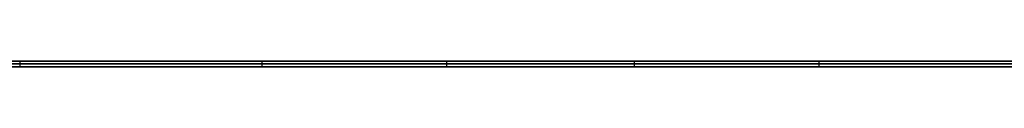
# Model space of a CAD drawing. Extents: x -3.09 to 3.09, y -0.36 to 1.94.
# Tile 68 of 168: x -1.38536 to -1.315656, y 1.8416 to 1.842. Entities that reach past the tile are written whole.
import ezdxf

# ---------------------------------------------------------------- set-up
doc = ezdxf.new("R2010")
doc.units = 0
doc.layers.get('0').update_dxf_attribs({"linetype": 'CONTINUOUS'})

# ---------------------------------------------------------------- blocks, each defined once
blk = doc.blocks.new('*U1')
at = {"extrusion": (0, 1, 0)}
for p, q in [((-3.01875, 1.842, 0.83), (3.01875, 1.842, 0.83)), ((3.01875, 1.842, -0.83), (-3.01875, 1.842, -0.83)), ((-2.92375, 1.842, -0.815), (2.92375, 1.842, -0.815)), ((2.92375, 1.842, 0.815), (-2.92375, 1.842, 0.815)), ((2.92375, 1.842, -0.7525), (-2.92375, 1.842, -0.7525)), ((-2.92375, 1.842, 0.7525), (2.92375, 1.842, 0.7525)), ((2.92375, 1.8416, -0.815), (-2.92375, 1.8416, -0.815)), ((-2.92375, 1.8416, 0.815), (2.92375, 1.8416, 0.815)), ((2.92375, 1.8416, -0.7525), (-2.92375, 1.8416, -0.7525)), ((-2.92375, 1.8416, 0.7525), (2.92375, 1.8416, 0.7525)), ((-2.45875, 1.842, -0.25), (-0.01875, 1.842, -0.25)), ((-0.01875, 1.842, 0.25), (-2.45875, 1.842, 0.25)), ((-2.45875, 1.8418, 0.25), (-0.01875, 1.8418, 0.25)), ((-0.01875, 1.8418, -0.25), (-2.45875, 1.8418, -0.25)), ((-1.328788, 1.842, 0.511061), (-1.368217, 1.842, 0.511061)), ((-1.368217, 1.842, 0.511061), (-1.368217, 1.842, 0.500857)), ((-1.368217, 1.842, 0.500857), (-1.355156, 1.842, 0.500857)), ((-1.355156, 1.842, 0.421265), (-1.368217, 1.842, 0.421265)), ((-1.368217, 1.842, 0.411061), (-1.328788, 1.842, 0.411061)), ((-1.368217, 1.842, 0.421265), (-1.368217, 1.842, 0.411061)), ((-1.368217, 1.8416, 0.511061), (-1.328788, 1.8416, 0.511061)), ((-1.368217, 1.8416, 0.500857), (-1.368217, 1.8416, 0.511061)), ((-1.355156, 1.8416, 0.500857), (-1.368217, 1.8416, 0.500857)), ((-1.328788, 1.8416, 0.411061), (-1.368217, 1.8416, 0.411061)), ((-1.368217, 1.8416, 0.421265), (-1.355156, 1.8416, 0.421265)), ((-1.368217, 1.8416, 0.411061), (-1.368217, 1.8416, 0.421265)), ((-1.355156, 1.842, 0.500857), (-1.355156, 1.842, 0.421265)), ((-1.355156, 1.8416, 0.421265), (-1.355156, 1.8416, 0.500857)), ((-1.34185, 1.842, 0.500857), (-1.328788, 1.842, 0.500857)), ((-1.34185, 1.842, 0.421265), (-1.34185, 1.842, 0.500857)), ((-1.328788, 1.842, 0.421265), (-1.34185, 1.842, 0.421265)), ((-1.328788, 1.8416, 0.500857), (-1.34185, 1.8416, 0.500857)), ((-1.34185, 1.8416, 0.500857), (-1.34185, 1.8416, 0.421265)), ((-1.34185, 1.8416, 0.421265), (-1.328788, 1.8416, 0.421265)), ((-1.328788, 1.842, 0.500857), (-1.328788, 1.842, 0.511061)), ((-1.328788, 1.842, 0.411061), (-1.328788, 1.842, 0.421265)), ((-1.328788, 1.8416, 0.511061), (-1.328788, 1.8416, 0.500857)), ((-1.328788, 1.8416, 0.421265), (-1.328788, 1.8416, 0.411061))]:
    blk.add_line(p, q, dxfattribs=at)
at = {"extrusion": (0, 0, -1)}
for p, q in [((-3.01875, 1.842, 0.83), (3.01875, 1.842, 0.83)), ((2.92375, 1.842, -0.7525), (-2.92375, 1.842, -0.7525)), ((2.92375, 1.842, 0.815), (-2.92375, 1.842, 0.815)), ((2.92375, 1.8416, -0.7525), (-2.92375, 1.8416, -0.7525)), ((-2.92375, 1.8416, 0.815), (2.92375, 1.8416, 0.815)), ((-0.01875, 1.842, 0.25), (-2.45875, 1.842, 0.25)), ((-2.45875, 1.8418, 0.25), (-0.01875, 1.8418, 0.25)), ((-1.355156, 1.842, 0.421265), (-1.368217, 1.842, 0.421265)), ((-1.368217, 1.842, 0.421265), (-1.368217, 1.8416, 0.421265)), ((-1.328788, 1.842, 0.511061), (-1.368217, 1.842, 0.511061)), ((-1.368217, 1.842, 0.511061), (-1.368217, 1.8416, 0.511061)), ((-1.368217, 1.8416, 0.421265), (-1.355156, 1.8416, 0.421265)), ((-1.368217, 1.8416, 0.511061), (-1.328788, 1.8416, 0.511061)), ((-1.355156, 1.842, 0.421265), (-1.355156, 1.8416, 0.421265)), ((-1.328788, 1.842, 0.421265), (-1.34185, 1.842, 0.421265)), ((-1.34185, 1.842, 0.421265), (-1.34185, 1.8416, 0.421265)), ((-1.34185, 1.8416, 0.421265), (-1.328788, 1.8416, 0.421265)), ((-1.328788, 1.842, 0.421265), (-1.328788, 1.8416, 0.421265)), ((-1.328788, 1.842, 0.511061), (-1.328788, 1.8416, 0.511061))]:
    blk.add_line(p, q, dxfattribs=at)
for p, q in [((3.01875, 1.842, -0.83), (-3.01875, 1.842, -0.83)), ((-2.92375, 1.842, 0.7525), (2.92375, 1.842, 0.7525)), ((-2.92375, 1.842, -0.815), (2.92375, 1.842, -0.815)), ((-2.92375, 1.8416, 0.7525), (2.92375, 1.8416, 0.7525)), ((2.92375, 1.8416, -0.815), (-2.92375, 1.8416, -0.815)), ((-2.45875, 1.842, -0.25), (-0.01875, 1.842, -0.25)), ((-0.01875, 1.8418, -0.25), (-2.45875, 1.8418, -0.25)), ((-1.38536, 1.842, 0.482489), (-1.38536, 1.8416, 0.482489)), ((-1.38536, 1.842, 0.482489), (-1.38536, 1.8416, 0.482489)), ((-1.368217, 1.842, 0.411061), (-1.328788, 1.842, 0.411061)), ((-1.368217, 1.842, 0.411061), (-1.368217, 1.8416, 0.411061)), ((-1.368217, 1.842, 0.500857), (-1.355156, 1.842, 0.500857)), ((-1.368217, 1.842, 0.500857), (-1.368217, 1.8416, 0.500857)), ((-1.328788, 1.8416, 0.411061), (-1.368217, 1.8416, 0.411061)), ((-1.355156, 1.8416, 0.500857), (-1.368217, 1.8416, 0.500857)), ((-1.355156, 1.842, 0.500857), (-1.355156, 1.8416, 0.500857)), ((-1.34185, 1.842, 0.500857), (-1.328788, 1.842, 0.500857)), ((-1.34185, 1.842, 0.500857), (-1.34185, 1.8416, 0.500857)), ((-1.328788, 1.8416, 0.500857), (-1.34185, 1.8416, 0.500857)), ((-1.328788, 1.842, 0.411061), (-1.328788, 1.8416, 0.411061)), ((-1.328788, 1.842, 0.500857), (-1.328788, 1.8416, 0.500857))]:
    blk.add_line(p, q)
at = {"extrusion": (1, 0, 0)}
for p, q in [((-1.368217, 1.842, 0.421265), (-1.368217, 1.842, 0.411061)), ((-1.368217, 1.842, 0.421265), (-1.368217, 1.8416, 0.421265)), ((-1.368217, 1.842, 0.411061), (-1.368217, 1.8416, 0.411061)), ((-1.368217, 1.842, 0.511061), (-1.368217, 1.842, 0.500857)), ((-1.368217, 1.842, 0.511061), (-1.368217, 1.8416, 0.511061)), ((-1.368217, 1.842, 0.500857), (-1.368217, 1.8416, 0.500857)), ((-1.368217, 1.8416, 0.411061), (-1.368217, 1.8416, 0.421265)), ((-1.368217, 1.8416, 0.500857), (-1.368217, 1.8416, 0.511061)), ((-1.355156, 1.842, 0.500857), (-1.355156, 1.842, 0.421265)), ((-1.355156, 1.842, 0.500857), (-1.355156, 1.8416, 0.500857)), ((-1.355156, 1.842, 0.421265), (-1.355156, 1.8416, 0.421265)), ((-1.355156, 1.8416, 0.421265), (-1.355156, 1.8416, 0.500857))]:
    blk.add_line(p, q, dxfattribs=at)
at = {"extrusion": (-1, 0, 0)}
for p, q in [((-1.34185, 1.842, 0.421265), (-1.34185, 1.842, 0.500857)), ((-1.34185, 1.842, 0.421265), (-1.34185, 1.8416, 0.421265)), ((-1.34185, 1.842, 0.500857), (-1.34185, 1.8416, 0.500857)), ((-1.34185, 1.8416, 0.500857), (-1.34185, 1.8416, 0.421265)), ((-1.328788, 1.842, 0.411061), (-1.328788, 1.842, 0.421265)), ((-1.328788, 1.842, 0.411061), (-1.328788, 1.8416, 0.411061)), ((-1.328788, 1.842, 0.421265), (-1.328788, 1.8416, 0.421265)), ((-1.328788, 1.842, 0.500857), (-1.328788, 1.842, 0.511061)), ((-1.328788, 1.842, 0.500857), (-1.328788, 1.8416, 0.500857)), ((-1.328788, 1.842, 0.511061), (-1.328788, 1.8416, 0.511061)), ((-1.328788, 1.8416, 0.421265), (-1.328788, 1.8416, 0.411061)), ((-1.328788, 1.8416, 0.511061), (-1.328788, 1.8416, 0.500857))]:
    blk.add_line(p, q, dxfattribs=at)

msp = doc.modelspace()

# ---------------------------------------------------------------- block references
msp.add_blockref('*U1', (0, 0))

doc.saveas('drawing.dxf')
